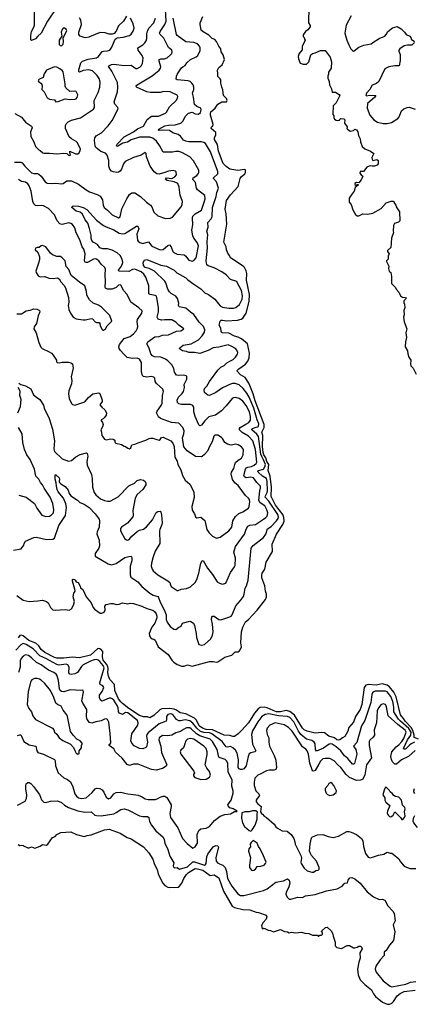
# Model space of a CAD drawing. Extents: x 2199565 to 2323334, y 894172 to 1018966.
# Tile 75 of 256: x 2283742 to 2288784, y 896728 to 909305. Entities that reach past the tile are written whole.
import ezdxf

# ---------------------------------------------------------------- set-up
doc = ezdxf.new("R2010")
doc.units = 0

msp = doc.modelspace()

# ---------------------------------------------------------------- linework, layer by layer
at = {"layer": '0CON10XD'}
for points in [[(2283732, 904662), (2283755, 904646), (2283818, 904628), (2283885, 904589), (2283920, 904515), (2283955, 904482), (2283998, 904455), (2284045, 904380), (2284054, 904345), (2284119, 904209), (2284163, 904075), (2284188, 903925), (2284177, 903825), (2284188, 903788), (2284285, 903696), (2284365, 903664), (2284405, 903676), (2284459, 903721), (2284515, 903752), (2284595, 903772), (2284604, 903764), (2284612, 903732), (2284600, 903660), (2284604, 903615), (2284659, 903495), (2284669, 903445), (2284673, 903335), (2284695, 903267), (2284716, 903235), (2284776, 903185), (2284825, 903162), (2284863, 903153), (2284900, 903155), (2284999, 903211), (2285135, 903350), (2285210, 903385), (2285245, 903419), (2285285, 903430), (2285325, 903423), (2285346, 903406), (2285355, 903388), (2285354, 903365), (2285315, 903304), (2285245, 903242), (2285218, 903195), (2285186, 903035), (2285191, 902975), (2285187, 902953), (2285120, 902875), (2285041, 902825), (2285032, 902805), (2285031, 902775), (2285086, 902676), (2285105, 902661), (2285125, 902658), (2285141, 902665), (2285174, 902706), (2285243, 902767), (2285275, 902784), (2285324, 902796), (2285362, 902828), (2285438, 902915), (2285485, 903011), (2285505, 903024), (2285535, 903028), (2285547, 903015), (2285555, 902980), (2285562, 902878), (2285560, 902855), (2285531, 902795), (2285528, 902778), (2285531, 902615), (2285471, 902515), (2285446, 902445), (2285427, 902363), (2285424, 902324), (2285434, 902285), (2285446, 902265), (2285505, 902215), (2285635, 902139), (2285659, 902115), (2285667, 902085), (2285679, 902065), (2285755, 902013), (2285767, 902013), (2285805, 902031), (2285875, 902040), (2285925, 902059), (2285985, 902114), (2286006, 902156), (2286032, 902235), (2286056, 902364), (2286074, 902395), (2286085, 902397), (2286140, 902300), (2286205, 902218), (2286265, 902126), (2286295, 902108), (2286335, 902096), (2286375, 902109), (2286436, 902245), (2286486, 902315), (2286493, 902335), (2286498, 902425), (2286478, 902505), (2286499, 902575), (2286615, 902734), (2286635, 902796), (2286655, 902835), (2286681, 902849), (2286755, 902856), (2286855, 902925), (2286887, 902945), (2286905, 902965), (2286912, 903005), (2286901, 903045), (2286875, 903095), (2286815, 903135), (2286799, 903165), (2286810, 903285), (2286820, 903325), (2286817, 903345), (2286772, 903392), (2286728, 903455), (2286695, 903463), (2286635, 903452), (2286615, 903465), (2286605, 903485), (2286629, 903565), (2286639, 903581), (2286655, 903591), (2286705, 903598), (2286739, 903615), (2286765, 903635), (2286771, 903655), (2286753, 903815), (2286721, 903925), (2286665, 903987), (2286583, 904033), (2286549, 904065), (2286551, 904085), (2286558, 904095), (2286631, 904139), (2286669, 904161), (2286689, 904191), (2286690, 904235), (2286677, 904295), (2286635, 904375), (2286595, 904433), (2286548, 904468), (2286505, 904479), (2286473, 904477), (2286455, 904468), (2286379, 904371), (2286319, 904311), (2286245, 904254), (2286159, 904231), (2286107, 904183), (2286065, 904127), (2286045, 904118), (2286031, 904131), (2285985, 904235), (2285969, 904295), (2285967, 904355), (2285955, 904375), (2285925, 904391), (2285809, 904389), (2285775, 904399), (2285758, 904415), (2285756, 904445), (2285773, 904485), (2285820, 904530), (2285835, 904555), (2285846, 904605), (2285844, 904645), (2285879, 904715), (2285878, 904748), (2285868, 904758), (2285836, 904766), (2285775, 904759), (2285746, 904766), (2285720, 904805), (2285710, 904850), (2285684, 904895), (2285635, 904947), (2285605, 904968), (2285545, 904994), (2285465, 905000), (2285440, 905010), (2285418, 905038), (2285398, 905108), (2285367, 905165), (2285381, 905189), (2285467, 905253), (2285525, 905260), (2285565, 905274), (2285645, 905280), (2285745, 905326), (2285800, 905330), (2285840, 905355), (2285775, 905402), (2285735, 905441), (2285685, 905471), (2285595, 905473), (2285555, 905468), (2285512, 905482), (2285499, 905505), (2285514, 905575), (2285516, 905625), (2285495, 905755), (2285488, 905775), (2285475, 905784), (2285408, 905795), (2285393, 905805), (2285394, 905906), (2285355, 906015), (2285329, 906055), (2285295, 906085), (2285215, 906119), (2285185, 906114), (2285135, 906090), (2285010, 906095), (2285003, 906105), (2285043, 906155), (2285058, 906205), (2285053, 906245), (2285028, 906295), (2284989, 906329), (2284925, 906363), (2284865, 906378), (2284805, 906378), (2284765, 906393), (2284735, 906432), (2284683, 906465), (2284665, 906484), (2284655, 906515), (2284654, 906554), (2284636, 906636), (2284611, 906705), (2284578, 906748), (2284545, 906822), (2284517, 906847), (2284465, 906858), (2284410, 906905), (2284411, 906919), (2284425, 906929), (2284495, 906922), (2284555, 906905), (2284602, 906882), (2284725, 906745), (2284815, 906676), (2284848, 906658), (2284945, 906619), (2285015, 906579), (2285055, 906570), (2285085, 906575), (2285235, 906670), (2285250, 906670), (2285264, 906634), (2285237, 906565), (2285248, 906488), (2285256, 906475), (2285279, 906459), (2285315, 906448), (2285387, 906467), (2285431, 906411), (2285536, 906366), (2285575, 906370), (2285635, 906422), (2285655, 906430), (2285679, 906405), (2285700, 906345), (2285711, 906331), (2285755, 906311), (2285845, 906303), (2285866, 906286), (2285885, 906254), (2285905, 906234), (2285945, 906222), (2285965, 906229), (2285996, 906265), (2286025, 906415), (2286009, 906459), (2285965, 906515), (2285953, 906545), (2285941, 906615), (2285955, 906685), (2285948, 906775), (2285956, 906795), (2285982, 906825), (2286065, 906874), (2286100, 906975), (2286112, 907015), (2286109, 907059), (2286015, 907130), (2286003, 907155), (2285988, 907225), (2285956, 907265), (2285960, 907285), (2286006, 907315), (2286022, 907335), (2286031, 907355), (2286030, 907385), (2285963, 907503), (2285914, 907555), (2285815, 907609), (2285775, 907623), (2285735, 907623), (2285695, 907612), (2285577, 907615), (2285530, 907700), (2285490, 907755), (2285445, 907792), (2285406, 907806), (2285275, 907804), (2285165, 907772), (2285120, 907740), (2285062, 907728), (2284995, 907689), (2284985, 907687), (2284978, 907698), (2284987, 907715), (2285079, 907811), (2285195, 907874), (2285249, 907911), (2285325, 907945), (2285370, 908030), (2285425, 908073), (2285515, 908073), (2285605, 908111), (2285619, 908125), (2285655, 908194), (2285740, 908275), (2285760, 908305), (2285761, 908325), (2285752, 908342), (2285665, 908382), (2285585, 908387), (2285535, 908377), (2285415, 908375), (2285365, 908383), (2285234, 908445), (2285232, 908465), (2285266, 908484), (2285435, 908587), (2285525, 908659), (2285541, 908685), (2285544, 908705), (2285525, 908775), (2285524, 908796), (2285545, 908805), (2285594, 908806), (2285625, 908818), (2285668, 908855), (2285684, 908875), (2285690, 908895), (2285684, 908915), (2285642, 908952), (2285585, 909069), (2285537, 909117), (2285529, 909135), (2285536, 909155), (2285597, 909243), (2285612, 909285), (2285606, 909434)], [(2284213, 909457), (2284096, 909285), (2284018, 909135), (2283973, 909095), (2283945, 909060), (2283895, 909040), (2283885, 909050), (2283884, 909104), (2283894, 909155), (2283925, 909210), (2283931, 909235), (2283931, 909421)], [(2284447, 902033), (2284416, 902135), (2284416, 902154), (2284425, 902160), (2284443, 902153), (2284453, 902145), (2284464, 902124), (2284488, 902115), (2284515, 902070), (2284519, 902049), (2284551, 902025), (2284591, 901935), (2284657, 901857), (2284682, 901795), (2284699, 901775), (2284770, 901725), (2284790, 901725), (2284823, 901737), (2284833, 901765), (2284832, 901815), (2284845, 901833), (2284905, 901849), (2284935, 901849), (2284975, 901836), (2285015, 901841), (2285055, 901857), (2285125, 901842), (2285155, 901850), (2285195, 901848), (2285304, 901814), (2285368, 901785), (2285445, 901761), (2285465, 901744), (2285484, 901715), (2285495, 901685), (2285495, 901665), (2285468, 901595), (2285430, 901545), (2285396, 901465), (2285401, 901435), (2285415, 901413), (2285435, 901397), (2285455, 901392), (2285475, 901378), (2285511, 901295), (2285639, 901195), (2285686, 901125), (2285710, 901100), (2285755, 901070), (2285815, 901046), (2285845, 901049), (2285885, 901064), (2285945, 901048), (2286165, 901108), (2286215, 901108), (2286255, 901098), (2286275, 901101), (2286365, 901161), (2286451, 901189), (2286495, 901231), (2286535, 901232), (2286545, 901238), (2286560, 901255), (2286576, 901295), (2286569, 901345), (2286576, 901485), (2286592, 901545), (2286628, 901612), (2286665, 901644), (2286778, 901762), (2286882, 901898), (2286895, 901935), (2286895, 901965), (2286882, 902005), (2286873, 902075), (2286836, 902175), (2286835, 902205), (2286842, 902235), (2286873, 902287), (2286890, 902375), (2286970, 902510), (2286967, 902605), (2287025, 902735), (2287104, 902856), (2287119, 902901), (2287117, 902945), (2287104, 902985), (2287010, 903105), (2286956, 903216), (2286959, 903335), (2286944, 903474), (2286918, 903548), (2286925, 903625), (2286900, 903660), (2286888, 903708), (2286863, 903745), (2286853, 903775), (2286844, 903855), (2286847, 903995), (2286836, 904035), (2286864, 904095), (2286865, 904135), (2286750, 904435), (2286726, 904526), (2286683, 904633), (2286671, 904661), (2286623, 904733), (2286565, 904770), (2286519, 904815), (2286520, 904825), (2286542, 904845), (2286625, 904905), (2286655, 904945), (2286675, 904985), (2286678, 905045), (2286653, 905163), (2286577, 905227), (2286535, 905249), (2286485, 905262), (2286415, 905299), (2286326, 905306), (2286316, 905325), (2286312, 905365), (2286290, 905405), (2286303, 905455), (2286315, 905466), (2286335, 905469), (2286385, 905460), (2286523, 905467), (2286572, 905478), (2286595, 905491), (2286635, 905555), (2286674, 905705), (2286680, 905795), (2286639, 905979), (2286642, 906065), (2286637, 906097), (2286615, 906141), (2286599, 906159), (2286436, 906265), (2286424, 906295), (2286401, 906325), (2286386, 906366), (2286380, 906405), (2286351, 906465), (2286390, 906695), (2286381, 906825), (2286366, 906885), (2286386, 906994), (2286435, 907067), (2286534, 907176), (2286558, 907275), (2286572, 907298), (2286619, 907335), (2286628, 907355), (2286628, 907388), (2286615, 907392), (2286527, 907377), (2286426, 907396), (2286378, 907428), (2286340, 907470), (2286283, 907625), (2286269, 907709), (2286231, 907775), (2286229, 907795), (2286250, 907835), (2286247, 907865), (2286190, 907915), (2286194, 907935), (2286209, 907945), (2286216, 907965), (2286181, 908085), (2286179, 908105), (2286185, 908127), (2286241, 908175), (2286274, 908226), (2286325, 908257), (2286384, 908256), (2286393, 908275), (2286385, 908298), (2286348, 908338), (2286339, 908409), (2286323, 908445), (2286314, 908494), (2286311, 908535), (2286305, 908550), (2286275, 908580), (2286272, 908615), (2286268, 908662), (2286286, 908694), (2286330, 908730), (2286358, 908795), (2286340, 908855), (2286317, 908895), (2286312, 908935), (2286286, 908966), (2286256, 909026), (2286235, 909052), (2286203, 909063), (2286159, 909109), (2286085, 909149), (2286061, 909171), (2286048, 909245), (2286048, 909265), (2286082, 909345)], [(2285105, 909350), (2285070, 909285), (2285004, 909225), (2284975, 909158), (2284951, 909129), (2284925, 909120), (2284885, 909119), (2284835, 909137), (2284775, 909141), (2284735, 909131), (2284625, 909082), (2284586, 909074), (2284565, 909078), (2284515, 909097), (2284498, 909118), (2284500, 909145), (2284534, 909245), (2284525, 909298), (2284505, 909331)], [(2287434, 909465), (2287431, 909265), (2287452, 909232), (2287454, 909215), (2287425, 909176), (2287395, 909156), (2287365, 909110), (2287365, 909090), (2287377, 909077), (2287380, 909055), (2287390, 909045), (2287350, 908965), (2287351, 908919), (2287312, 908875), (2287301, 908835), (2287304, 908806), (2287325, 908749), (2287365, 908736), (2287405, 908736), (2287434, 908765), (2287463, 908855), (2287482, 908875), (2287515, 908880), (2287585, 908910), (2287645, 908912), (2287707, 908827), (2287726, 908765), (2287720, 908685), (2287688, 908635), (2287689, 908611), (2287678, 908585), (2287678, 908558), (2287696, 908516), (2287700, 908475), (2287724, 908424), (2287735, 908380), (2287775, 908378), (2287825, 908350), (2287833, 908335), (2287786, 908244), (2287748, 908205), (2287743, 908095), (2287756, 908076), (2287756, 908055), (2287764, 908035), (2287785, 908022), (2287805, 908019), (2287826, 908024), (2287834, 908036), (2287847, 908043), (2287885, 908038), (2287896, 908026), (2287892, 907985), (2287926, 907935), (2287920, 907915), (2287928, 907905), (2287965, 907880), (2288005, 907890), (2288025, 907908), (2288045, 907898), (2288061, 907875), (2288069, 907825), (2288092, 907785), (2288094, 907745), (2288116, 907686), (2288152, 907655), (2288225, 907624), (2288266, 907596), (2288243, 907545), (2288244, 907525), (2288255, 907508), (2288305, 907521), (2288323, 907505), (2288322, 907465), (2288308, 907445), (2288275, 907436), (2288245, 907434), (2288225, 907440), (2288205, 907436), (2288179, 907421), (2288135, 907368), (2288090, 907365), (2288088, 907345), (2288104, 907324), (2288128, 907305), (2288105, 907260), (2288075, 907222), (2288045, 907226), (2288022, 907215), (2288022, 907202), (2288035, 907192), (2288045, 907190), (2288055, 907200), (2288065, 907200), (2288067, 907193), (2288028, 907162), (2288015, 907115), (2287975, 907066), (2287951, 907025), (2287953, 906975), (2287975, 906944), (2287999, 906875), (2288034, 906815), (2288055, 906802), (2288075, 906800), (2288125, 906824), (2288185, 906820), (2288255, 906834), (2288358, 906892), (2288425, 906966), (2288486, 906986), (2288515, 906988), (2288525, 906980), (2288528, 906965), (2288546, 906936), (2288550, 906915), (2288595, 906850), (2288600, 906735), (2288582, 906718), (2288529, 906701), (2288517, 906675), (2288512, 906605), (2288518, 906585), (2288493, 906515), (2288483, 906395), (2288442, 906355), (2288440, 906345), (2288462, 906315), (2288458, 906305), (2288448, 906285), (2288450, 906245), (2288430, 906225), (2288430, 906215), (2288458, 906155), (2288452, 906125), (2288462, 906095), (2288482, 906075), (2288492, 906025), (2288490, 905935), (2288544, 905885), (2288552, 905862), (2288586, 905825), (2288605, 905778), (2288633, 905763), (2288670, 905755), (2288678, 905745), (2288650, 905715), (2288650, 905685), (2288660, 905675), (2288663, 905625), (2288649, 905591), (2288654, 905536), (2288646, 905505), (2288654, 905445), (2288686, 905355), (2288676, 905305), (2288682, 905245), (2288669, 905191), (2288667, 905125), (2288698, 905075), (2288700, 905035), (2288712, 904995), (2288739, 904955), (2288733, 904905), (2288738, 904885), (2288768, 904855), (2288806, 904776)], [(2287975, 909355), (2287915, 909235), (2287898, 909135), (2287921, 909045), (2287946, 908985), (2287972, 908932), (2287995, 908910), (2288005, 908904), (2288015, 908906), (2288074, 908956), (2288138, 908982), (2288234, 908996), (2288253, 909015), (2288334, 909065), (2288405, 909097), (2288425, 909115), (2288446, 909155), (2288505, 909203), (2288565, 909217), (2288615, 909188), (2288658, 909145), (2288678, 909115), (2288725, 909093), (2288738, 909078), (2288744, 909055), (2288784, 909025)], [(2283676, 907484), (2283755, 907486), (2283775, 907476), (2283809, 907435), (2283895, 907350), (2283925, 907342), (2283970, 907340), (2283985, 907332), (2284015, 907305), (2284068, 907235), (2284095, 907216), (2284155, 907213), (2284205, 907218), (2284275, 907209), (2284299, 907215), (2284344, 907246), (2284375, 907249), (2284405, 907246), (2284495, 907205), (2284592, 907132), (2284635, 907108), (2284733, 907073), (2284770, 907050), (2284800, 907005), (2284809, 906935), (2284822, 906905), (2284865, 906874), (2284925, 906812), (2285005, 906776), (2285026, 906785), (2285049, 906891), (2285113, 907017), (2285145, 907074), (2285176, 907094), (2285212, 907092), (2285285, 907045), (2285364, 906974), (2285415, 906938), (2285431, 906915), (2285457, 906845), (2285505, 906801), (2285605, 906764), (2285665, 906770), (2285695, 906783), (2285805, 906916), (2285819, 906945), (2285821, 906985), (2285791, 907065), (2285781, 907165), (2285761, 907215), (2285716, 907236), (2285625, 907250), (2285604, 907265), (2285616, 907284), (2285685, 907278), (2285725, 907297), (2285745, 907325), (2285740, 907360), (2285731, 907371), (2285705, 907379), (2285645, 907372), (2285598, 907355), (2285525, 907330), (2285495, 907338), (2285461, 907361), (2285409, 907435), (2285362, 907555), (2285356, 907595), (2285345, 907607), (2285295, 907574), (2285195, 907543), (2285088, 907492), (2285067, 907463), (2285042, 907395), (2285025, 907370), (2285005, 907356), (2284985, 907352), (2284935, 907360), (2284915, 907371), (2284896, 907395), (2284881, 907435), (2284880, 907505), (2284860, 907575), (2284839, 907599), (2284780, 907620), (2284715, 907674), (2284705, 907695), (2284697, 907763), (2284703, 907795), (2284720, 907820), (2284789, 907861), (2284871, 907949), (2284924, 908016), (2285000, 908165), (2284997, 908185), (2284957, 908227), (2284951, 908255), (2284993, 908385), (2284996, 908445), (2284990, 908505), (2284919, 908649), (2284882, 908705), (2284882, 908715), (2284915, 908733), (2284945, 908736), (2285075, 908719), (2285165, 908726), (2285225, 908683), (2285245, 908684), (2285279, 908701), (2285300, 908720), (2285313, 908747), (2285318, 908815), (2285305, 908848), (2285257, 908915), (2285253, 908945), (2285314, 908985), (2285340, 909010), (2285359, 909035), (2285366, 909064), (2285367, 909125), (2285373, 909157), (2285394, 909196), (2285456, 909265), (2285476, 909325)], [(2283679, 908109), (2283765, 908061), (2283816, 907995), (2283892, 907945), (2283902, 907925), (2283882, 907875), (2283886, 907815), (2283923, 907745), (2283946, 907685), (2283985, 907642), (2284004, 907634), (2284036, 907606), (2284055, 907600), (2284125, 907602), (2284215, 907591), (2284305, 907602), (2284344, 907594), (2284368, 907575), (2284385, 907570), (2284390, 907575), (2284382, 907615), (2284385, 907628), (2284455, 907591), (2284485, 907590), (2284504, 907606), (2284517, 907633), (2284518, 907655), (2284477, 907737), (2284465, 907751), (2284405, 907784), (2284375, 907809), (2284326, 907915), (2284327, 907955), (2284339, 907981), (2284360, 908000), (2284405, 908023), (2284519, 908051), (2284685, 908161), (2284697, 908185), (2284692, 908275), (2284745, 908375), (2284765, 908445), (2284769, 908509), (2284758, 908555), (2284732, 908592), (2284671, 908651), (2284625, 908666), (2284555, 908657), (2284506, 908636), (2284496, 908645), (2284496, 908666), (2284524, 908756), (2284545, 908776), (2284619, 908801), (2284725, 908819), (2284749, 908835), (2284795, 908898), (2284815, 908905), (2284865, 908908), (2284892, 908918), (2284921, 908955), (2284948, 909028), (2284963, 909055), (2284986, 909074), (2285065, 909081), (2285145, 909102), (2285165, 909121), (2285190, 909160), (2285204, 909195), (2285192, 909252), (2285160, 909325)], [(2285154, 902275), (2285154, 902215), (2285163, 902183), (2285250, 902125), (2285301, 902065), (2285405, 901978), (2285446, 901956), (2285506, 901936), (2285516, 901926), (2285537, 901865), (2285588, 901765), (2285612, 901702), (2285615, 901645), (2285625, 901610), (2285664, 901554), (2285712, 901522), (2285735, 901517), (2285775, 901547), (2285805, 901560), (2285824, 901595), (2285835, 901603), (2285915, 901622), (2285929, 901619), (2285962, 901595), (2285976, 901565), (2285996, 901466), (2285999, 901415), (2286032, 901325), (2286065, 901314), (2286105, 901324), (2286184, 901395), (2286206, 901444), (2286212, 901485), (2286206, 901584), (2286194, 901645), (2286196, 901675), (2286206, 901684), (2286225, 901684), (2286285, 901644), (2286312, 901638), (2286416, 901674), (2286442, 901688), (2286455, 901704), (2286502, 901818), (2286565, 901888), (2286601, 901939), (2286612, 901965), (2286621, 902045), (2286638, 902075), (2286660, 902145), (2286700, 902555), (2286725, 902590), (2286859, 902691), (2286888, 902735), (2286910, 902800), (2286955, 902833), (2287025, 902902), (2287046, 902934), (2287049, 902955), (2287039, 902985), (2286925, 903156), (2286880, 903205), (2286881, 903225), (2286903, 903265), (2286907, 903285), (2286905, 903405), (2286896, 903445), (2286845, 903475), (2286789, 903525), (2286785, 903535), (2286795, 903545), (2286857, 903565), (2286874, 903595), (2286881, 903625), (2286859, 903685), (2286834, 903724), (2286823, 903755), (2286792, 903982), (2286772, 904012), (2286708, 904065), (2286708, 904075), (2286715, 904085), (2286762, 904102), (2286785, 904105), (2286795, 904114), (2286797, 904145), (2286776, 904196), (2286735, 904342), (2286675, 904482), (2286645, 904535), (2286597, 904595), (2286545, 904640), (2286495, 904658), (2286463, 904657), (2286435, 904648), (2286335, 904603), (2286248, 904545), (2286165, 904503), (2286145, 904510), (2286104, 904545), (2286100, 904575), (2286105, 904595), (2286133, 904625), (2286168, 904685), (2286272, 904828), (2286312, 904868), (2286355, 904889), (2286389, 904921), (2286434, 904946), (2286469, 904965), (2286501, 904995), (2286526, 905034), (2286529, 905055), (2286517, 905085), (2286498, 905105), (2286445, 905137), (2286405, 905151), (2286285, 905122), (2286216, 905115), (2286151, 905079), (2286045, 905041), (2285975, 905055), (2285905, 905052), (2285875, 905066), (2285824, 905074), (2285785, 905102), (2285788, 905115), (2285831, 905149), (2285935, 905166), (2286025, 905218), (2286073, 905265), (2286103, 905315), (2286107, 905345), (2286092, 905385), (2286035, 905443), (2285965, 905540), (2285925, 905570), (2285865, 905621), (2285779, 905639), (2285773, 905653), (2285776, 905685), (2285760, 905745), (2285736, 905775), (2285676, 905806), (2285655, 905830), (2285635, 905865), (2285609, 905945), (2285596, 905965), (2285463, 906093), (2285398, 906128), (2285345, 906141), (2285324, 906165), (2285318, 906202), (2285338, 906232), (2285365, 906242), (2285545, 906170), (2285618, 906155), (2285715, 906105), (2285751, 906071), (2285865, 906008), (2285891, 905981), (2285968, 905928), (2286055, 905866), (2286106, 905816), (2286155, 905793), (2286235, 905737), (2286280, 905675), (2286305, 905651), (2286335, 905635), (2286415, 905621), (2286475, 905620), (2286505, 905627), (2286552, 905668), (2286585, 905735), (2286589, 905779), (2286574, 905845), (2286515, 905956), (2286503, 905965), (2286437, 905987), (2286378, 906048), (2286325, 906083), (2286225, 906135), (2286150, 906160), (2286135, 906175), (2286123, 906225), (2286140, 906385), (2286136, 906474), (2286147, 906557), (2286132, 906605), (2286148, 906655), (2286146, 906715), (2286184, 906756), (2286201, 906785), (2286207, 906905), (2286254, 907046), (2286261, 907099), (2286280, 907155), (2286256, 907235), (2286217, 907275), (2286219, 907285), (2286272, 907335), (2286274, 907365), (2286178, 907618), (2286115, 907723), (2286095, 907737), (2286065, 907745), (2285905, 907747), (2285865, 907753), (2285835, 907767), (2285797, 907817), (2285765, 907838), (2285699, 907859), (2285655, 907888), (2285565, 907894), (2285525, 907891), (2285514, 907895), (2285522, 907905), (2285595, 907948), (2285642, 907958), (2285728, 907962), (2285800, 907985), (2285831, 908015), (2285855, 908067), (2285900, 908110), (2285945, 908124), (2285984, 908104), (2286025, 908100), (2286052, 908118), (2286062, 908155), (2286055, 908176), (2286007, 908197), (2285974, 908224), (2285962, 908315), (2285948, 908365), (2285965, 908415), (2285965, 908445), (2285957, 908475), (2285943, 908495), (2285920, 908515), (2285895, 908525), (2285755, 908535), (2285741, 908545), (2285746, 908585), (2285757, 908615), (2285811, 908689), (2285828, 908702), (2285855, 908720), (2285879, 908755), (2285925, 908797), (2285995, 908829), (2286020, 908850), (2286048, 908912), (2286047, 908945), (2286039, 908969), (2286015, 908996), (2285966, 909015), (2285865, 909023), (2285755, 909103), (2285747, 909117), (2285703, 909323)], [(2284275, 908972), (2284296, 908994), (2284303, 909025), (2284298, 909072), (2284344, 909165), (2284336, 909185), (2284315, 909198), (2284298, 909195), (2284285, 909182), (2284274, 909145), (2284280, 909095), (2284248, 909045), (2284248, 908988), (2284260, 908975), (2284275, 908972)], [(2288786, 909016), (2288750, 908980), (2288695, 908978), (2288655, 908970), (2288599, 908935), (2288585, 908918), (2288584, 908905), (2288601, 908861), (2288602, 908785), (2288588, 908715), (2288534, 908716), (2288456, 908704), (2288405, 908676), (2288331, 908515), (2288300, 908490), (2288245, 908471), (2288216, 908414), (2288172, 908365), (2288164, 908344), (2288173, 908333), (2288209, 908341), (2288292, 908335), (2288278, 908315), (2288185, 908235), (2288183, 908175), (2288215, 908085), (2288265, 908026), (2288315, 907998), (2288385, 907980), (2288435, 907978), (2288490, 907990), (2288575, 908045), (2288592, 908065), (2288620, 908140), (2288648, 908165), (2288693, 908183), (2288718, 908188), (2288793, 908163)], [(2284205, 908258), (2284235, 908262), (2284325, 908296), (2284385, 908287), (2284445, 908290), (2284464, 908296), (2284478, 908312), (2284484, 908345), (2284465, 908386), (2284445, 908394), (2284385, 908389), (2284331, 908435), (2284322, 908455), (2284322, 908485), (2284298, 908638), (2284285, 908656), (2284256, 908676), (2284215, 908697), (2284185, 908703), (2284085, 908662), (2284056, 908614), (2284043, 908567), (2283985, 908542), (2283978, 908525), (2283985, 908512), (2284014, 908494), (2284026, 908476), (2284030, 908455), (2284024, 908415), (2284056, 908385), (2284095, 908306), (2284122, 908292), (2284185, 908282), (2284205, 908258)], [(2283707, 905547), (2283765, 905548), (2283825, 905586), (2283875, 905594), (2283925, 905614), (2283966, 905606), (2283995, 905590), (2283998, 905575), (2283977, 905523), (2283959, 905425), (2283927, 905383), (2283922, 905355), (2283954, 905304), (2283985, 905182), (2284012, 905122), (2284030, 905105), (2284119, 905061), (2284147, 905047), (2284170, 905020), (2284212, 904955), (2284212, 904935), (2284220, 904925), (2284245, 904920), (2284285, 904930), (2284365, 904931), (2284395, 904924), (2284418, 904908), (2284424, 904855), (2284401, 904745), (2284407, 904695), (2284403, 904655), (2284372, 904565), (2284364, 904525), (2284376, 904465), (2284405, 904402), (2284418, 904388), (2284445, 904381), (2284575, 904426), (2284622, 904478), (2284676, 904524), (2284726, 904536), (2284755, 904538), (2284765, 904530), (2284797, 904445), (2284795, 904430), (2284768, 904385), (2284790, 904355), (2284831, 904321), (2284852, 904285), (2284846, 904255), (2284826, 904224), (2284808, 904205), (2284782, 904195), (2284782, 904185), (2284802, 904162), (2284809, 904135), (2284802, 904105), (2284778, 904065), (2284789, 904035), (2284790, 903995), (2284806, 903976), (2284826, 903946), (2284845, 903939), (2284905, 903950), (2284938, 903948), (2284958, 903935), (2284958, 903908), (2284970, 903895), (2285045, 903879), (2285075, 903857), (2285095, 903853), (2285125, 903830), (2285145, 903824), (2285162, 903838), (2285174, 903876), (2285215, 903882), (2285255, 903902), (2285355, 903934), (2285395, 903956), (2285415, 903960), (2285445, 903961), (2285495, 903941), (2285524, 903936), (2285538, 903942), (2285555, 903967), (2285575, 903973), (2285672, 903925), (2285700, 903895), (2285714, 903855), (2285724, 903715), (2285756, 903665), (2285764, 903624), (2285801, 903555), (2285824, 903485), (2285857, 903425), (2285914, 903374), (2285967, 903275), (2285970, 903200), (2285940, 903085), (2285945, 903040), (2285974, 902994), (2285987, 902955), (2286005, 902944), (2286055, 902952), (2286107, 902907), (2286134, 902794), (2286158, 902755), (2286205, 902709), (2286255, 902681), (2286305, 902694), (2286412, 902775), (2286452, 902825), (2286467, 902903), (2286499, 902961), (2286543, 902997), (2286593, 903017), (2286665, 903064), (2286674, 903086), (2286683, 903145), (2286680, 903175), (2286667, 903195), (2286627, 903227), (2286532, 903355), (2286491, 903391), (2286461, 903431), (2286442, 903505), (2286448, 903525), (2286478, 903572), (2286490, 903625), (2286501, 903649), (2286532, 903678), (2286575, 903705), (2286597, 903745), (2286602, 903815), (2286575, 903851), (2286535, 903874), (2286505, 903883), (2286445, 903872), (2286395, 903882), (2286362, 903905), (2286334, 903954), (2286320, 903970), (2286275, 903997), (2286235, 904000), (2286221, 903985), (2286201, 903915), (2286165, 903855), (2286140, 903795), (2286105, 903753), (2286075, 903726), (2286060, 903720), (2285987, 903727), (2285880, 903800), (2285839, 903849), (2285823, 903965), (2285840, 904015), (2285844, 904055), (2285827, 904097), (2285775, 904150), (2285682, 904162), (2285540, 904210), (2285515, 904233), (2285491, 904285), (2285497, 904305), (2285548, 904375), (2285561, 904405), (2285567, 904505), (2285581, 904555), (2285573, 904585), (2285489, 904659), (2285475, 904685), (2285467, 904727), (2285455, 904741), (2285426, 904746), (2285365, 904737), (2285325, 904749), (2285312, 904762), (2285300, 904805), (2285297, 904925), (2285275, 904971), (2285245, 904983), (2285185, 904976), (2285115, 904991), (2285071, 905031), (2285029, 905079), (2285014, 905105), (2285011, 905125), (2285018, 905155), (2285075, 905231), (2285155, 905259), (2285195, 905291), (2285229, 905331), (2285249, 905365), (2285252, 905385), (2285243, 905447), (2285246, 905474), (2285302, 905555), (2285305, 905587), (2285265, 905624), (2285163, 905695), (2285117, 905795), (2285073, 905843), (2285034, 905914), (2285025, 905919), (2285005, 905914), (2284975, 905886), (2284925, 905863), (2284865, 905861), (2284839, 905875), (2284834, 905885), (2284840, 905965), (2284834, 906045), (2284838, 906118), (2284832, 906142), (2284785, 906184), (2284753, 906225), (2284715, 906250), (2284685, 906247), (2284607, 906205), (2284593, 906203), (2284579, 906209), (2284570, 906225), (2284580, 906315), (2284563, 906375), (2284540, 906405), (2284512, 906495), (2284462, 906582), (2284445, 906645), (2284419, 906689), (2284395, 906703), (2284371, 906709), (2284285, 906691), (2284255, 906696), (2284221, 906735), (2284185, 906811), (2284109, 906895), (2284045, 906926), (2284015, 906931), (2283975, 906926), (2283945, 906933), (2283925, 906954), (2283910, 906985), (2283891, 907115), (2283863, 907185), (2283845, 907207), (2283815, 907228), (2283795, 907235), (2283765, 907237), (2283727, 907265)], [(2284815, 905340), (2284838, 905355), (2284858, 905395), (2284920, 905455), (2284892, 905525), (2284787, 905635), (2284748, 905658), (2284683, 905683), (2284636, 905726), (2284602, 905785), (2284596, 905835), (2284574, 905905), (2284505, 905951), (2284399, 906039), (2284370, 906115), (2284334, 906154), (2284322, 906225), (2284285, 906263), (2284265, 906279), (2284215, 906280), (2284162, 906302), (2284136, 906325), (2284075, 906403), (2284035, 906422), (2284015, 906418), (2283990, 906395), (2283965, 906397), (2283945, 906388), (2283942, 906365), (2283974, 906334), (2283996, 906275), (2283996, 906245), (2283986, 906206), (2283947, 906095), (2283954, 906074), (2283977, 906035), (2284005, 906019), (2284065, 906024), (2284115, 906004), (2284169, 906001), (2284224, 906006), (2284246, 905996), (2284267, 905955), (2284312, 905912), (2284329, 905879), (2284368, 905755), (2284370, 905695), (2284362, 905655), (2284371, 905605), (2284391, 905555), (2284424, 905505), (2284465, 905484), (2284555, 905470), (2284585, 905470), (2284655, 905487), (2284674, 905484), (2284708, 905445), (2284725, 905439), (2284759, 905439), (2284768, 905425), (2284770, 905395), (2284795, 905350), (2284805, 905340), (2284815, 905340)], [(2283717, 904285), (2283753, 904365), (2283761, 904455), (2283746, 904505), (2283749, 904559), (2283721, 904605)], [(2283731, 903231), (2283827, 903205), (2283932, 903125), (2283960, 903065), (2284027, 902977), (2284075, 902959), (2284125, 902964), (2284150, 902980), (2284173, 903005), (2284180, 903045), (2284167, 903125), (2284132, 903205), (2284053, 903323), (2284035, 903365), (2284008, 903395), (2283985, 903436), (2283949, 903475), (2283933, 903565), (2283875, 903688), (2283835, 903745), (2283803, 903815), (2283784, 903905), (2283774, 904015), (2283729, 904095)], [(2283665, 902529), (2283762, 902545), (2283797, 902593), (2283798, 902615), (2283815, 902642), (2283925, 902690), (2283956, 902694), (2284085, 902664), (2284165, 902670), (2284186, 902684), (2284242, 902845), (2284328, 902972), (2284342, 903075), (2284332, 903122), (2284300, 903195), (2284236, 903275), (2284221, 903305), (2284211, 903345), (2284208, 903388), (2284194, 903435), (2284195, 903490), (2284205, 903490), (2284245, 903455), (2284250, 903435), (2284246, 903405), (2284252, 903392), (2284268, 903375), (2284325, 903344), (2284361, 903295), (2284376, 903255), (2284395, 903224), (2284479, 903169), (2284510, 903140), (2284565, 903115), (2284629, 903075), (2284705, 902992), (2284756, 902925), (2284761, 902905), (2284757, 902825), (2284731, 902765), (2284727, 902737), (2284759, 902655), (2284764, 902585), (2284754, 902555), (2284706, 902485), (2284705, 902453), (2284874, 902354), (2284915, 902341), (2284975, 902357), (2285085, 902434), (2285135, 902450), (2285165, 902452), (2285177, 902435), (2285174, 902395), (2285152, 902325), (2285154, 902275)], [(2283705, 901952), (2283785, 901890), (2283865, 901874), (2283975, 901880), (2284035, 901890), (2284083, 901873), (2284107, 901857), (2284135, 901798), (2284165, 901768), (2284195, 901764), (2284325, 901771), (2284375, 901764), (2284405, 901779), (2284431, 901825), (2284441, 901875), (2284426, 901935), (2284435, 901978), (2284450, 902005), (2284447, 902033)], [(2288835, 900114), (2288783, 900135), (2288780, 900165), (2288764, 900224), (2288745, 900265), (2288666, 900345), (2288645, 900380), (2288606, 900425), (2288553, 900655), (2288524, 900715), (2288468, 900785), (2288435, 900806), (2288375, 900821), (2288295, 900804), (2288197, 900813), (2288165, 900805), (2288145, 900775), (2288115, 900557), (2288092, 900495), (2288034, 900405), (2288005, 900332), (2287949, 900265), (2287934, 900215), (2287911, 900179), (2287895, 900149), (2287866, 900134), (2287830, 900105), (2287815, 900103), (2287795, 900108), (2287765, 900131), (2287691, 900155), (2287635, 900195), (2287601, 900199), (2287515, 900193), (2287415, 900218), (2287378, 900235), (2287355, 900255), (2287251, 900421), (2287195, 900469), (2287145, 900480), (2287075, 900465), (2287025, 900466), (2286980, 900480), (2286905, 900516), (2286865, 900523), (2286815, 900519), (2286788, 900502), (2286743, 900445), (2286667, 900323), (2286581, 900229), (2286535, 900182), (2286485, 900150), (2286465, 900149), (2286425, 900163), (2286355, 900167), (2286205, 900235), (2286125, 900240), (2286076, 900255), (2286035, 900287), (2285999, 900359), (2285975, 900385), (2285865, 900440), (2285791, 900451), (2285745, 900485), (2285715, 900498), (2285655, 900507), (2285558, 900502), (2285532, 900488), (2285455, 900418), (2285405, 900389), (2285375, 900402), (2285325, 900402), (2285275, 900417), (2285138, 900508), (2285055, 900569), (2285035, 900590), (2285005, 900630), (2284969, 900705), (2284957, 900735), (2284952, 900815), (2284896, 900875), (2284875, 900921), (2284870, 900965), (2284873, 901015), (2284867, 901045), (2284852, 901075), (2284810, 901125), (2284802, 901165), (2284804, 901235), (2284780, 901265), (2284755, 901274), (2284735, 901270), (2284645, 901190), (2284505, 901153), (2284412, 901162), (2284305, 901151), (2284215, 901150), (2284185, 901157), (2284062, 901222), (2284015, 901262), (2283985, 901305), (2283950, 901340), (2283858, 901375), (2283785, 901435), (2283765, 901445), (2283745, 901440), (2283725, 901411)], [(2284075, 901147), (2283999, 901179), (2283915, 901267), (2283825, 901325), (2283785, 901336), (2283755, 901319), (2283695, 901250)], [(2283885, 900037), (2283949, 900025), (2283961, 899965), (2283976, 899946), (2284045, 899922), (2284189, 899855), (2284197, 899837), (2284200, 899775), (2284236, 899686), (2284305, 899622), (2284355, 899599), (2284390, 899570), (2284423, 899505), (2284446, 899415), (2284466, 899386), (2284495, 899364), (2284535, 899356), (2284593, 899367), (2284668, 899435), (2284705, 899479), (2284725, 899489), (2284765, 899486), (2284796, 899466), (2284817, 899437), (2284845, 899373), (2284875, 899354), (2284905, 899367), (2284944, 899416), (2284976, 899434), (2285035, 899438), (2285085, 899425), (2285125, 899415), (2285195, 899410), (2285255, 899398), (2285305, 899379), (2285345, 899353), (2285385, 899343), (2285476, 899346), (2285505, 899356), (2285535, 899375), (2285575, 899388), (2285595, 899385), (2285620, 899370), (2285677, 899275), (2285679, 899255), (2285662, 899165), (2285671, 899115), (2285761, 898981), (2285824, 898845), (2285882, 898782), (2285955, 898721), (2285985, 898740), (2286012, 898788), (2286008, 898895), (2286031, 898949), (2286055, 898969), (2286125, 898980), (2286169, 899001), (2286232, 899075), (2286305, 899132), (2286365, 899153), (2286435, 899163), (2286485, 899192), (2286515, 899190), (2286520, 899195), (2286470, 899225), (2286426, 899236), (2286404, 899264), (2286403, 899275), (2286444, 899335), (2286469, 899425), (2286470, 899455), (2286452, 899515), (2286457, 899595), (2286407, 899695), (2286402, 899805), (2286387, 899835), (2286366, 899855), (2286305, 899875), (2286287, 899887), (2286263, 899985), (2286205, 900085), (2286175, 900115), (2286045, 900157), (2286003, 900183), (2285935, 900247), (2285915, 900258), (2285875, 900260), (2285835, 900238), (2285795, 900211), (2285735, 900195), (2285685, 900168), (2285635, 900158), (2285565, 900160), (2285526, 900134), (2285520, 900105), (2285545, 900025), (2285555, 899945), (2285624, 899785), (2285615, 899770), (2285565, 899742), (2285485, 899717), (2285425, 899728), (2285255, 899794), (2285195, 899796), (2285145, 899779), (2285115, 899790), (2285051, 899871), (2284968, 899948), (2284945, 899990), (2284886, 900035), (2284887, 900045), (2284902, 900058), (2284906, 900074), (2284899, 900189), (2284883, 900333), (2284865, 900366), (2284845, 900376), (2284825, 900372), (2284785, 900351), (2284715, 900338), (2284665, 900319), (2284635, 900329), (2284605, 900364), (2284597, 900405), (2284602, 900495), (2284548, 900575), (2284538, 900605), (2284556, 900715), (2284552, 900735), (2284545, 900740), (2284525, 900737), (2284386, 900746), (2284305, 900720), (2284275, 900722), (2284258, 900738), (2284249, 900759), (2284238, 900865), (2284221, 900925), (2284208, 900945), (2284180, 900965), (2284109, 900995), (2284015, 901065), (2283955, 901095), (2283895, 901155), (2283855, 901184), (2283815, 901192), (2283785, 901177), (2283761, 901145), (2283750, 901115), (2283750, 901035), (2283726, 900965)], [(2288787, 900075), (2288745, 900057), (2288720, 900040), (2288675, 899992), (2288665, 899986), (2288649, 899989), (2288646, 899995), (2288698, 900105), (2288741, 900165), (2288742, 900205), (2288715, 900252), (2288605, 900345), (2288582, 900372), (2288524, 900465), (2288521, 900525), (2288510, 900595), (2288485, 900662), (2288435, 900721), (2288415, 900727), (2288285, 900728), (2288265, 900721), (2288250, 900705), (2288241, 900685), (2288226, 900585), (2288153, 900355), (2288110, 900285), (2288049, 900071), (2288005, 900025), (2288037, 899985), (2288049, 899925), (2288019, 899805), (2288011, 899795), (2287995, 899796), (2287935, 899870), (2287891, 899901), (2287844, 899964), (2287786, 900016), (2287735, 900049), (2287715, 900055), (2287695, 900052), (2287625, 900001), (2287535, 899961), (2287521, 899981), (2287515, 900055), (2287505, 900075), (2287475, 900099), (2287405, 900114), (2287334, 900174), (2287303, 900215), (2287245, 900338), (2287195, 900392), (2287165, 900405), (2287048, 900412), (2286925, 900440), (2286878, 900432), (2286835, 900405), (2286783, 900335), (2286717, 900223), (2286702, 900175), (2286717, 900053), (2286761, 899965), (2286748, 899952), (2286695, 899941), (2286675, 899926), (2286661, 899895), (2286635, 899775), (2286605, 899734), (2286585, 899726), (2286565, 899728), (2286547, 899737), (2286533, 899755), (2286537, 899853), (2286521, 899935), (2286498, 899975), (2286465, 900005), (2286435, 900020), (2286395, 900014), (2286378, 900018), (2286329, 900085), (2286195, 900185), (2286165, 900194), (2286095, 900199), (2286054, 900214), (2286005, 900255), (2285955, 900320), (2285917, 900347), (2285855, 900362), (2285795, 900347), (2285775, 900348), (2285747, 900367), (2285707, 900417), (2285685, 900433), (2285665, 900439), (2285635, 900432), (2285616, 900405), (2285618, 900362), (2285613, 900345), (2285525, 900309), (2285382, 900195), (2285367, 900175), (2285362, 900155), (2285374, 900075), (2285361, 900019), (2285352, 900008), (2285317, 899993), (2285275, 899996), (2285205, 900029), (2285175, 900064), (2285163, 900095), (2285176, 900185), (2285250, 900295), (2285255, 900325), (2285248, 900355), (2285125, 900452), (2285095, 900456), (2285055, 900430), (2285019, 900449), (2285005, 900465), (2284999, 900515), (2284987, 900545), (2284945, 900611), (2284925, 900631), (2284905, 900638), (2284885, 900637), (2284795, 900601), (2284776, 900615), (2284762, 900645), (2284761, 900675), (2284796, 900724), (2284819, 900775), (2284806, 900795), (2284772, 900815), (2284765, 900835), (2284820, 901025), (2284809, 901055), (2284765, 901107), (2284745, 901122), (2284725, 901131), (2284695, 901129), (2284645, 901111), (2284553, 901065), (2284530, 901045), (2284500, 900990), (2284479, 900965), (2284445, 900949), (2284402, 900942), (2284385, 900945), (2284372, 900962), (2284375, 901035), (2284356, 901066), (2284335, 901075), (2284245, 901062), (2284215, 901068), (2284075, 901147)], [(2284485, 899924), (2284502, 899935), (2284502, 899965), (2284534, 900005), (2284532, 900035), (2284542, 900055), (2284540, 900065), (2284516, 900095), (2284474, 900114), (2284424, 900164), (2284391, 900211), (2284354, 900404), (2284346, 900425), (2284299, 900485), (2284271, 900535), (2284225, 900559), (2284206, 900576), (2284180, 900645), (2284136, 900735), (2284064, 900824), (2284018, 900868), (2283995, 900882), (2283965, 900889), (2283932, 900888), (2283897, 900873), (2283886, 900854), (2283851, 900725), (2283836, 900556), (2283860, 900505), (2283892, 900465), (2283911, 900415), (2283946, 900365), (2284160, 900255), (2284178, 900235), (2284187, 900205), (2284217, 900177), (2284245, 900134), (2284295, 900096), (2284392, 900052), (2284430, 900010), (2284445, 899968), (2284464, 899935), (2284485, 899924)], [(2288795, 899972), (2288708, 899892), (2288618, 899852), (2288555, 899795), (2288535, 899797), (2288507, 899827), (2288492, 899855), (2288484, 899895), (2288497, 899953), (2288551, 900019), (2288585, 900043), (2288625, 900085), (2288649, 900125), (2288680, 900205), (2288665, 900231), (2288571, 900301), (2288448, 900415), (2288428, 900528), (2288416, 900556), (2288385, 900568), (2288357, 900553), (2288325, 900515), (2288311, 900475), (2288300, 900325), (2288272, 900235), (2288274, 900165), (2288260, 900140), (2288217, 900103), (2288207, 900085), (2288206, 900035), (2288236, 899875), (2288171, 899785), (2288152, 899658), (2288128, 899602), (2288095, 899592), (2288045, 899588), (2287957, 899625), (2287912, 899665), (2287845, 899754), (2287805, 899785), (2287758, 899838), (2287705, 899867), (2287645, 899868), (2287615, 899862), (2287585, 899835), (2287562, 899795), (2287515, 899716), (2287495, 899704), (2287485, 899709), (2287448, 899808), (2287433, 899923), (2287415, 899967), (2287399, 899989), (2287355, 900015), (2287225, 900215), (2287177, 900265), (2287119, 900299), (2287005, 900325), (2286939, 900295), (2286903, 900255), (2286896, 900224), (2286902, 900175), (2286923, 900133), (2286923, 900075), (2286932, 900025), (2286995, 899905), (2287015, 899845), (2287025, 899755), (2287013, 899727), (2286992, 899718), (2286935, 899719), (2286895, 899711), (2286825, 899671), (2286784, 899656), (2286746, 899615), (2286737, 899565), (2286739, 899525), (2286760, 899455), (2286798, 899415), (2286806, 899395), (2286803, 899385), (2286774, 899355), (2286764, 899335), (2286764, 899315), (2286785, 899289), (2286828, 899255), (2286820, 899185), (2286830, 899165), (2286845, 899158), (2286865, 899133), (2286896, 899116), (2286995, 899031), (2287014, 898995), (2287035, 898978), (2287095, 898946), (2287158, 898938), (2287210, 898895), (2287244, 898844), (2287259, 898805), (2287263, 898773), (2287335, 898630), (2287341, 898595), (2287334, 898545), (2287337, 898525), (2287378, 898468), (2287415, 898431), (2287475, 898414), (2287495, 898414)], [(2283715, 900161), (2283745, 900172), (2283755, 900169), (2283764, 900154), (2283796, 900085), (2283865, 900042), (2283885, 900037)], [(2286055, 899600), (2286125, 899603), (2286165, 899630), (2286180, 899655), (2286165, 899702), (2286133, 899743), (2286112, 899785), (2286139, 899921), (2286138, 899955), (2286125, 899995), (2286096, 900025), (2285965, 900115), (2285925, 900125), (2285885, 900116), (2285864, 900095), (2285834, 900005), (2285801, 899975), (2285794, 899955), (2285800, 899925), (2285966, 899705), (2285974, 899685), (2285963, 899665), (2285963, 899647), (2285978, 899625), (2286055, 899600)], [(2283715, 899273), (2283812, 899325), (2283828, 899355), (2283834, 899405), (2283821, 899475), (2283820, 899520), (2283826, 899544), (2283845, 899562), (2283865, 899561), (2283885, 899550), (2283925, 899508), (2283952, 899462), (2283995, 899408), (2284021, 899341), (2284050, 899310), (2284075, 899305), (2284135, 899322), (2284225, 899326), (2284275, 899307), (2284315, 899271), (2284365, 899244), (2284485, 899200), (2284575, 899184), (2284655, 899187), (2284704, 899144), (2284725, 899138), (2284785, 899137), (2284945, 899163), (2284975, 899176), (2285035, 899218), (2285075, 899227), (2285125, 899214), (2285275, 899135), (2285315, 899125), (2285377, 899127), (2285390, 899115), (2285402, 899065), (2285427, 899015), (2285482, 898945), (2285575, 898865), (2285587, 898835), (2285595, 898785), (2285633, 898705), (2285660, 898620), (2285711, 898535), (2285705, 898495), (2285709, 898479), (2285725, 898471), (2285754, 898474), (2285784, 898454), (2285885, 898484), (2285955, 898547), (2285975, 898546), (2286105, 898507), (2286117, 898513), (2286123, 898527), (2286132, 898615), (2286145, 898648), (2286215, 898738), (2286248, 898755), (2286274, 898754), (2286282, 898735), (2286246, 898605), (2286254, 898555), (2286275, 898531), (2286336, 898506), (2286367, 898477), (2286386, 898426), (2286398, 898335), (2286453, 898235), (2286530, 898140), (2286565, 898120), (2286605, 898116), (2286855, 898181), (2286905, 898205), (2287015, 898289), (2287113, 898307), (2287165, 898332), (2287185, 898313), (2287192, 898275), (2287181, 898229), (2287145, 898157), (2287141, 898135), (2287161, 898095), (2287185, 898073), (2287205, 898069), (2287294, 898096), (2287355, 898094), (2287395, 898114), (2287515, 898131), (2287663, 898177), (2287796, 898204), (2287862, 898238), (2287887, 898265), (2287896, 898274), (2287929, 898281), (2287940, 898315), (2287958, 898342), (2287985, 898349), (2288025, 898332), (2288091, 898275), (2288180, 898165), (2288261, 898101), (2288336, 898066), (2288375, 898069), (2288405, 898058), (2288447, 897985), (2288509, 897919), (2288527, 897887), (2288540, 897795), (2288513, 897745), (2288536, 897655), (2288516, 897545), (2288465, 897484), (2288425, 897415), (2288400, 897395), (2288398, 897352), (2288346, 897295), (2288290, 897215), (2288283, 897175), (2288298, 897138), (2288386, 897026), (2288475, 896958), (2288495, 896950), (2288675, 896985), (2288735, 897012), (2288805, 897018)], [(2287705, 899396), (2287745, 899404), (2287785, 899433), (2287790, 899455), (2287756, 899525), (2287735, 899550), (2287715, 899560), (2287691, 899549), (2287678, 899522), (2287644, 899486), (2287643, 899465), (2287659, 899425), (2287676, 899406), (2287705, 899396)], [(2288625, 899088), (2288635, 899090), (2288657, 899115), (2288665, 899135), (2288659, 899185), (2288667, 899227), (2288661, 899241), (2288632, 899272), (2288619, 899335), (2288585, 899374), (2288544, 899384), (2288523, 899395), (2288506, 899416), (2288475, 899440), (2288465, 899460), (2288428, 899498), (2288415, 899500), (2288398, 899465), (2288383, 899405), (2288406, 899366), (2288407, 899335), (2288419, 899309), (2288469, 899269), (2288440, 899195), (2288438, 899175), (2288449, 899145), (2288465, 899126), (2288485, 899124), (2288513, 899145), (2288535, 899187), (2288609, 899115), (2288625, 899088)], [(2288792, 899422), (2288782, 899435), (2288779, 899455), (2288785, 899485)], [(2286695, 898940), (2286712, 898955), (2286750, 899015), (2286777, 899095), (2286774, 899155), (2286782, 899182), (2286759, 899199), (2286715, 899199), (2286675, 899186), (2286622, 899188), (2286580, 899175), (2286577, 899107), (2286590, 899045), (2286615, 899000), (2286675, 898948), (2286695, 898940)], [(2288825, 898987), (2288777, 899045), (2288769, 899069), (2288775, 899105), (2288792, 899138)], [(2283725, 898768), (2283745, 898758), (2283785, 898760), (2283793, 898753), (2283848, 898728), (2283865, 898728), (2283895, 898740), (2283935, 898724), (2284005, 898747), (2284035, 898771), (2284085, 898760), (2284102, 898775), (2284161, 898859), (2284195, 898872), (2284218, 898895), (2284268, 898922), (2284395, 898932), (2284468, 898898), (2284565, 898871), (2284604, 898886), (2284655, 898894), (2284825, 898956), (2284885, 898964), (2285025, 898916), (2285115, 898857), (2285165, 898843), (2285325, 898738), (2285393, 898665), (2285444, 898584), (2285466, 898515), (2285498, 898452), (2285513, 898395), (2285568, 898278), (2285595, 898244), (2285635, 898223), (2285655, 898219), (2285765, 898225), (2285785, 898235), (2285815, 898277), (2285841, 898335), (2285875, 898388), (2285900, 898410), (2285985, 898461), (2286015, 898460), (2286080, 898440), (2286175, 898375), (2286225, 898381), (2286285, 898345), (2286345, 898175), (2286455, 897982), (2286485, 897963), (2286591, 897941), (2286684, 897936), (2286764, 897904), (2286795, 897902), (2286893, 897865), (2286899, 897845), (2286891, 897815), (2286853, 897775), (2286833, 897735), (2286840, 897695), (2286845, 897690), (2286855, 897700), (2286875, 897698), (2286915, 897673), (2286945, 897670), (2286985, 897654), (2287075, 897683), (2287125, 897657), (2287163, 897653), (2287185, 897642), (2287215, 897650), (2287265, 897642), (2287341, 897651), (2287385, 897637), (2287435, 897633), (2287485, 897612), (2287545, 897610), (2287555, 897600), (2287565, 897600), (2287575, 897610), (2287597, 897613), (2287610, 897625), (2287610, 897645), (2287600, 897655), (2287602, 897665), (2287649, 897711), (2287670, 897715), (2287722, 897665), (2287738, 897638), (2287745, 897600), (2287773, 897523), (2287774, 897474), (2287793, 897453), (2287855, 897442), (2287925, 897478), (2287955, 897480), (2288005, 897450), (2288025, 897449), (2288055, 897457), (2288075, 897470), (2288095, 897472), (2288108, 897458), (2288116, 897435), (2288089, 897385), (2288092, 897318), (2288075, 897265), (2288058, 897175), (2288065, 897105), (2288092, 897042), (2288151, 896981), (2288235, 896915), (2288262, 896862), (2288289, 896829), (2288376, 896756), (2288435, 896729), (2288465, 896728), (2288496, 896744), (2288519, 896765), (2288566, 896835), (2288604, 896866), (2288655, 896891), (2288795, 896910)], [(2287495, 898414), (2287525, 898437), (2287555, 898442), (2287566, 898455), (2287566, 898475), (2287532, 898555), (2287470, 898630), (2287453, 898663), (2287446, 898685), (2287452, 898778), (2287472, 898855), (2287485, 898867), (2287545, 898893), (2287615, 898899), (2287685, 898870), (2287745, 898858), (2287815, 898874), (2287920, 898935), (2287945, 898936), (2287975, 898928), (2288045, 898898), (2288108, 898845), (2288126, 898815), (2288136, 898745), (2288160, 898655), (2288196, 898606), (2288225, 898600), (2288325, 898632), (2288396, 898644), (2288435, 898670), (2288475, 898658), (2288495, 898660), (2288515, 898648), (2288585, 898586), (2288607, 898547), (2288655, 898494), (2288725, 898461), (2288804, 898464)], [(2286715, 898437), (2286735, 898440), (2286753, 898455), (2286775, 898488), (2286825, 898493), (2286864, 898506), (2286882, 898525), (2286890, 898545), (2286858, 898625), (2286815, 898712), (2286792, 898742), (2286777, 898785), (2286725, 898820), (2286700, 898795), (2286688, 898772), (2286689, 898741), (2286668, 898715), (2286667, 898685), (2286691, 898605), (2286676, 898505), (2286680, 898475), (2286702, 898442), (2286715, 898437)]]:
    msp.add_lwpolyline(points, dxfattribs=at)

doc.saveas('drawing.dxf')
